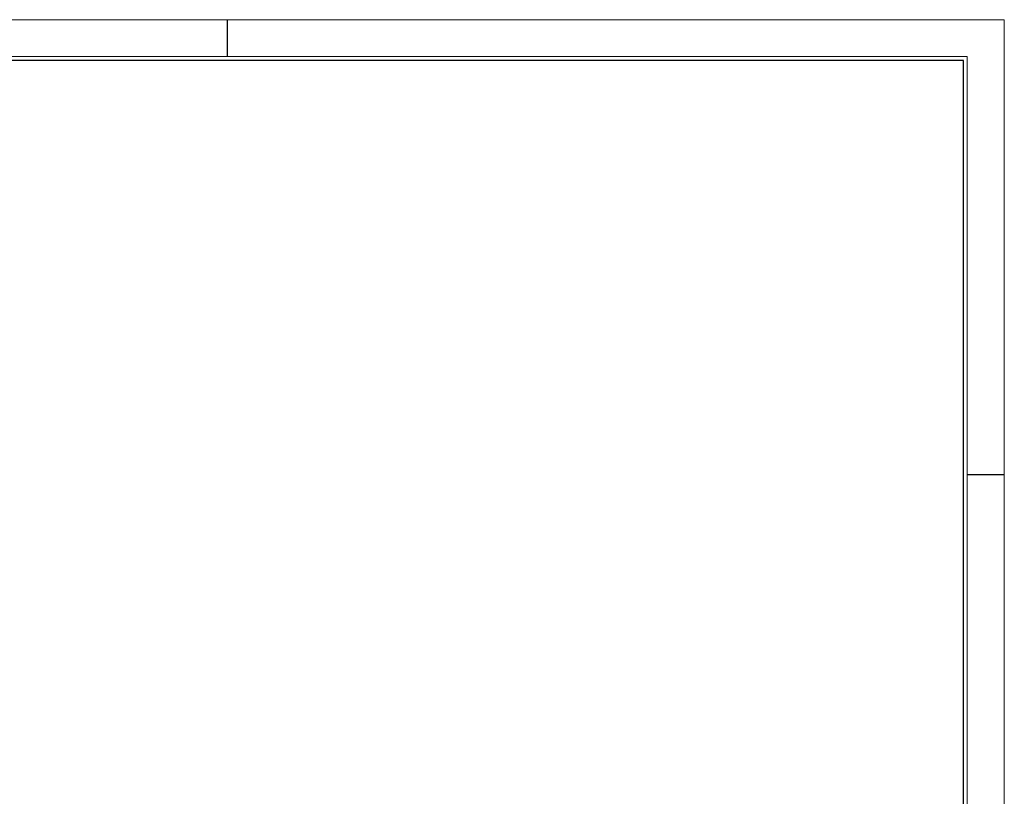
# Model space of a CAD drawing. Header units: millimetres. Extents: x 0 to 118800, y 0 to 84000.
# Tile 38 of 38: x 65577 to 118800, y 42000 to 84000. Entities that reach past the tile are written whole.
import ezdxf

# ---------------------------------------------------------------- set-up
doc = ezdxf.new("R2010")
doc.units = ezdxf.units.MM
doc.layers.add('DVDVB-AL-Kader-Vouwmerken', color=7, linetype='Continuous')
doc.layers.add('X-L0_C_afwerking', color=7, linetype='Continuous', lineweight=5)
doc.styles.add('DVD_ALG 1.8mm_RE', font='arial.ttf', dxfattribs={"height": 1.8})
doc.styles.add('DVD_ALG 2.5mm_RE', font='arial.ttf', dxfattribs={"height": 2.5})
doc.styles.add('DVD_ALG 3.5mm_BO', font='arialbd.ttf', dxfattribs={"height": 3.5})
doc.styles.add('DVD_ALG 5.0mm_BO', font='arialbd.ttf', dxfattribs={"height": 5})

# ---------------------------------------------------------------- blocks, each defined once
blk = doc.blocks.new('DVDVB_02_--_ A2-Basispl-liggend')
at = {"color": 7, "lineweight": 9}
for points in [[(-583, -11), (11, -11), (11, 409), (-583, 409)], [(-573, 399), (1, 399), (1, -1), (-573, -1)]]:
    blk.add_lwpolyline(points, close=True, dxfattribs=at)
at = {"color": 7, "lineweight": 25}
blk.add_lwpolyline([(-572, 398), (-572, 0), (0, 0), (0, 398)], close=True, dxfattribs=at)
at = {"layer": 'DVDVB-AL-Kader-Vouwmerken'}
for p, q in [((-199, 409), (-199, 399)), ((1, 286), (11, 286))]:
    blk.add_line(p, q, dxfattribs=at)
at = {"color": 7, "lineweight": 13}
for tag, p, height, style in [('TITEL', (-85, 90.18), 5, 'DVD_ALG 5.0mm_BO'), ('SUBTITEL', (-85, 76.18), 3.2, 'DVD_ALG 3.5mm_BO'), ('BOUWLAAGCODE', (-85, 66.16), 2.5, 'DVD_ALG 2.5mm_RE'), ('BOUWLAAGNAAM', (-70.61, 66.09), 2.5, 'DVD_ALG 2.5mm_RE'), ('GEBOUWCODE', (-85, 62.16), 2.5, 'DVD_ALG 2.5mm_RE'), ('GEBOUWNAAM', (-70.61, 62.09), 2.5, 'DVD_ALG 2.5mm_RE'), ('OBJECTCODE', (-85, 58.16), 2.5, 'DVD_ALG 2.5mm_RE'), ('OBJECTNAAM', (-70.61, 58.09), 2.5, 'DVD_ALG 2.5mm_RE'), ('SCHAAL', (-70.61, 48.19), 2, 'DVD_ALG 1.8mm_RE'), ('DATUM', (-70.61, 45.31), 2, 'DVD_ALG 1.8mm_RE'), ('BVO', (-78.55, 41.73), 1.5, 'DVD_ALG 1.8mm_RE'), ('NVO', (-50.39, 41.73), 1.5, 'DVD_ALG 1.8mm_RE')]:
    blk.add_attdef(tag, p, '', height=height, dxfattribs=dict(at, style=style))

msp = doc.modelspace()

# ---------------------------------------------------------------- block references
at = {"layer": 'X-L0_C_afwerking', "xscale": 200, "yscale": 200, "zscale": 200}
msp.add_blockref('DVDVB_02_--_ A2-Basispl-liggend', (116600, 2200), dxfattribs=at)

doc.saveas('drawing.dxf')
